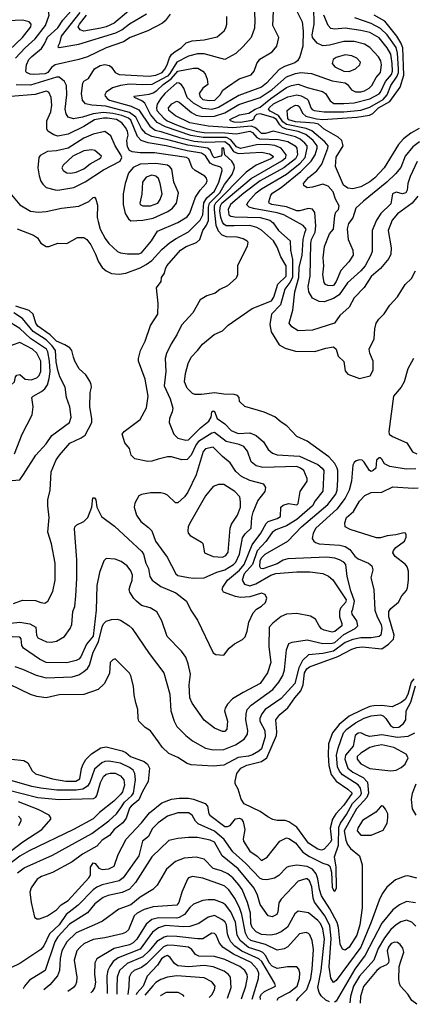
# Model space of a CAD drawing. Extents: x 501367 to 657802, y 482273 to 547541.
# Tile 10 of 256: x 514533 to 517547, y 487326 to 494870. Entities that reach past the tile are written whole.
import ezdxf

# ---------------------------------------------------------------- set-up
doc = ezdxf.new("R2010")
doc.units = 0

msp = doc.modelspace()

# ---------------------------------------------------------------- linework, layer by layer
at = {"layer": '0CON20XD'}
for points in [[(516327.5, 494985), (516334.1, 494865), (516330.9, 494805), (516305.5, 494735), (516245, 494665.5), (516188.7, 494611.3), (516105, 494564.5), (515945, 494608.4), (515895, 494608.1), (515825, 494591.9), (515735, 494544.8), (515683.1, 494456.9), (515665, 494438.9), (515545, 494373.9), (515475, 494370.2), (515375, 494375.6), (515305, 494367.4), (515242.5, 494347.5), (515195.5, 494315), (515185.4, 494295), (515188.8, 494285), (515204.6, 494265), (515221.5, 494255), (515386.9, 494206.9), (515445, 494179.8), (515528.7, 494055), (515571.3, 494025), (515613.4, 494013.4), (515757.1, 493967.1), (515870.2, 493940.2), (515955, 493932.1), (516105, 493936.9), (516134.9, 493914.9), (516171, 493861), (516205, 493845.5), (516385, 493855.5), (516445, 493842.3), (516473.2, 493825), (516471.1, 493815), (516456.9, 493805), (516343.3, 493756.7), (516267.3, 493702.7), (516032.4, 493465), (516023.3, 493445), (516021, 493415), (516036.1, 493295), (516051.5, 493251.5), (516081.3, 493221.3), (516115, 493209.3), (516195, 493206.4), (516244.7, 493194.7), (516276, 493175), (516280, 493165), (516276, 493135), (516202, 492985), (516200, 492915), (516189.3, 492890.7), (516125, 492830.8), (516065.8, 492804.2), (516030, 492775), (515965, 492754), (515915.8, 492724.2), (515860, 492625), (515771.4, 492528.6), (515735.6, 492455), (515692.6, 492387.4), (515657.3, 492312.7), (515646.9, 492275), (515651.6, 492175), (515638.8, 492065), (515684.1, 491964.1), (515705.4, 491895), (515700.5, 491865), (515680, 491815), (515677.7, 491785), (515713.6, 491695), (515745, 491664.7), (515805, 491647.5), (515825, 491652.3), (515918, 491742), (515982.5, 491795), (515999.5, 491825), (516004.5, 491865), (516015, 491874.2), (516025, 491867.5), (516045.6, 491815), (516104.3, 491774.3), (516153, 491723), (516205, 491700), (516295, 491704.1), (516343.9, 491683.9), (516399.5, 491635), (516435, 491577.5), (516468.1, 491548.1), (516505, 491535.4), (516675, 491525.2), (516815, 491461.4), (516849.2, 491435), (516862.2, 491415), (516855, 491258.8), (516796.7, 491183.3), (516774.7, 491145), (516655, 491041.9), (516575, 490991.6), (516495, 490961.2), (516465, 490941.4), (516416.8, 490873.2), (516350.5, 490799.5), (516314.6, 490695), (516252, 490625), (516235.9, 490575.9), (516254.5, 490544.5), (516295, 490532.3), (516342.2, 490547.8), (516455.1, 490614.9), (516495, 490627.4), (516655, 490640), (516755, 490638.9), (516855, 490626.7), (516896.3, 490606.3), (516929.6, 490579.6), (517032.1, 490425), (517027.7, 490405), (516989.8, 490360.2), (516980.6, 490335), (516981.9, 490295), (516999.1, 490245), (516998.5, 490225), (516945, 490182.6), (516925, 490178.6), (516865, 490191.9), (516845, 490203.5), (516826, 490225), (516797.2, 490277.2), (516760.8, 490300.8), (516655, 490319.3), (516575, 490314.6), (516535, 490296.5), (516472.3, 490247.7), (516442.5, 490215), (516440, 490065), (516456.7, 489945), (516430.9, 489865), (516375, 489784.5), (516245, 489716.4), (516162.2, 489667.8), (516124, 489625), (516106, 489595), (516102, 489575), (516124.3, 489495), (516120, 489435), (516105, 489416), (516085, 489416), (516025, 489441.2), (515945, 489504), (515853, 489633), (515836.5, 489675), (515830.9, 489775), (515840.5, 489855), (515823.3, 489935), (515805, 489986.2), (515772, 490032), (515661.4, 490145), (515620.8, 490265), (515583, 490333), (515533.2, 490363.2), (515465, 490381.1), (515426.9, 490415), (515406, 490436), (515375.4, 490485), (515371.6, 490505), (515378.4, 490531.6)], [(514501.1, 494575), (514575, 494655.7), (514651.9, 494725), (514730.5, 494825), (514757.8, 494905), (514752.7, 494932.7), (514737.1, 494947.1), (514655, 494959.2), (514465, 494931.2)], [(515686.5, 494913.5), (515648.1, 494861.9), (515626.5, 494843.5), (515515, 494786.2), (515378.6, 494735), (515328.8, 494701.2), (515196, 494655), (515053.2, 494586.8), (514985.3, 494564.7), (514804.8, 494525.2), (514776.2, 494503.8), (514748.1, 494465), (514729.4, 494455), (514640.5, 494450.5), (514613.5, 494453.5), (514585.8, 494465), (514579.2, 494475), (514584.6, 494525), (514603.3, 494565), (514625, 494589.6), (514699.6, 494650.4), (514723.4, 494686.6), (514745, 494736), (514825, 494809.2), (514864.4, 494865.6), (514924.3, 494935)], [(514992.4, 494925), (514851.8, 494745), (514838.5, 494691.5), (514824.5, 494665), (514835, 494656.2), (514985, 494681.6), (515270.2, 494769.8), (515315, 494792.4), (515375, 494838), (515505, 494914.1)], [(515365.4, 494935), (515256.4, 494843.6), (515195, 494815.2), (515154.8, 494804.8), (515025, 494782.1), (514995, 494793.2), (514981.9, 494815), (514990.2, 494835), (515045.2, 494905)], [(516185.5, 489315), (516252.3, 489357.7), (516277.2, 489395), (516279.7, 489425), (516264.8, 489505), (516267.3, 489552.7), (516275.9, 489585), (516305, 489617.1), (516471, 489739), (516516.6, 489793.4), (516548.6, 489845), (516561.2, 489888.8), (516576.7, 490043.3), (516595, 490090), (516618.5, 490101.5), (516735, 490118.8), (516855, 490091.7), (516925, 490093), (516945, 490099.5), (517015, 490159.3), (517102, 490205), (517122.7, 490225), (517114.7, 490265), (517079.2, 490315), (517076, 490335), (517083.2, 490355), (517096.6, 490415), (517068.1, 490495), (517040, 490605), (517031.5, 490695), (517015, 490713.8), (516980.6, 490730.6), (516945, 490744.7), (516885, 490751.2), (516585, 490738.2), (516550.6, 490729.4), (516505, 490701.6), (516395, 490662.5), (516378.9, 490665), (516371.2, 490681.2), (516375, 490724.5), (516385, 490746.4), (516411.8, 490775), (516585, 490873.6), (516691.8, 490985), (516892.8, 491155), (516954.8, 491235.2), (516963.6, 491265), (516969.7, 491345), (516970, 491415), (516964.7, 491435), (516945, 491468.8), (516899.8, 491519.8), (516735, 491640), (516655, 491677.1), (516579.5, 491759.5), (516535, 491785.8), (516486.6, 491826.6), (516405, 491864.2), (516255.9, 491905.9), (516216.7, 491945), (516213.3, 491975), (516201.2, 491991.2), (516175, 491999.2), (516095, 492000), (516025, 492011.3), (515925, 491999.5), (515875, 491999.2), (515855, 492005.8), (515815, 492048), (515795.6, 492095), (515801.7, 492158.3), (515822.5, 492235), (515845.3, 492284.7), (515894.3, 492335), (515931.9, 492385), (516022, 492458), (516085, 492487.5), (516129.7, 492530.3), (516313.2, 492656.8), (516461.2, 492715), (516480, 492745), (516508.4, 492845), (516573.8, 492905), (516572.6, 492985), (516532.5, 493052.5), (516505, 493127.3), (516476, 493175), (516385, 493258.8), (516348.7, 493278.7), (516295, 493292.3), (516175, 493290.2), (516115, 493291.9), (516095, 493304.3), (516085, 493318.8), (516072.2, 493355), (516065.6, 493405), (516071, 493445), (516081.7, 493465), (516305.9, 493654.1), (516541.3, 493788.7), (516570.9, 493815), (516572.4, 493835), (516534.6, 493885), (516486.9, 493906.9), (516425, 493914.2), (516347.3, 493912.7), (516223.1, 493883.1), (516193.2, 493895), (516150.5, 493950.5), (516117, 493967), (515937.2, 493967.2), (515842.7, 493982.7), (515650.2, 494050.2), (515585, 494083.2), (515535, 494143.2), (515491.2, 494231.2), (515468.6, 494248.6), (515412.5, 494275), (515410, 494285), (515525, 494300.7), (515555, 494310.2), (515582.3, 494327.7), (515630.7, 494375), (515693.5, 494416.5), (515745, 494476.7), (515865, 494499.1), (515898, 494498), (515935, 494476.9), (515954.3, 494455), (515968.6, 494415), (515973.8, 494375), (515935, 494345.6), (515906.8, 494305), (515915, 494280), (515935, 494259.5), (515985, 494251), (516027.1, 494255), (516068.5, 494295), (516088.8, 494331.2), (516125, 494356.4), (516213.9, 494416.1), (516305, 494446.7), (516327.5, 494475), (516349.5, 494535), (516371.5, 494568.5), (516465.8, 494625), (516503.2, 494666.8), (516516, 494735), (516470.9, 494825), (516475.4, 494934.6)], [(516654.4, 494935), (516696.3, 494855), (516703.7, 494783.7), (516702.2, 494667.8), (516678.5, 494585), (516660, 494555), (516639.3, 494540.7), (516559.5, 494510.5), (516520.7, 494489.3), (516422.8, 494385), (516385, 494353.5), (516210.8, 494289.2), (516055, 494197.5), (516005, 494182.3), (515935, 494189.8), (515865, 494230.9), (515816.2, 494275), (515788.8, 494345), (515771.1, 494371.1), (515755, 494385.3), (515735, 494385.7), (515645, 494305.3), (515611.1, 494265), (515586.8, 494223.2), (515579.8, 494195), (515583, 494175), (515635.5, 494115.6), (515663.1, 494095), (515734.9, 494064.9), (515815, 494033.7), (515893.3, 494013.3), (515945, 494005.1), (516105, 494003.7), (516193.9, 493996.1), (516295, 494017.3), (516315, 494005.8), (516348.7, 493968.7), (516368.1, 493958.1), (516515, 493953.4), (516585, 493936.4), (516642, 493905), (516655.2, 493885), (516661.1, 493835), (516646, 493805), (516555.7, 493734.3), (516374.8, 493635), (516249.9, 493540.1), (516146.9, 493455), (516129.4, 493415), (516135, 493374.6), (516150, 493365), (516180.1, 493360.1), (516375, 493355.5), (516449.4, 493335), (516473.8, 493313.8), (516515.4, 493255), (516604.3, 493175), (516606.9, 493105), (516622.1, 493032.1), (516621.1, 492895), (516602.4, 492857.6), (516562.7, 492805), (516529, 492685), (516461.6, 492615), (516447.5, 492535), (516459.1, 492479.1), (516520.2, 492380.2), (516564.6, 492354.6), (516645, 492329.4), (516792.9, 492327.1), (516876.4, 492353.6), (516935, 492362.9), (516955.5, 492345), (516971.3, 492291.3), (517015, 492252.5), (517025, 492180), (517045, 492153.3), (517135, 492122), (517217.7, 492142.3), (517240, 492185), (517240, 492255), (517214.2, 492315), (517210, 492345), (517247.1, 492425), (517252.1, 492502.1), (517263.5, 492545), (517284, 492576), (517323.8, 492616.2), (517366, 492684), (517425, 492748), (517485, 492841.2), (517533, 492887), (517562.7, 492947.3)], [(517582.3, 493517.7), (517538.7, 493465), (517425, 493381.6), (517385.3, 493335), (517353.5, 493255), (517376.5, 493123.5), (517375.4, 493075), (517359.1, 493040.9), (517296.5, 492965), (517225, 492901.5), (517170.4, 492819.6), (517095, 492740), (517055, 492668.1), (516985, 492604), (516944.5, 492545.5), (516775, 492490.5), (516665, 492487.1), (516616.9, 492516.9), (516596.9, 492545), (516625.4, 492644.6), (516639.3, 492785), (516670.5, 492895), (516672.8, 492975), (516697.1, 493062.9), (516703.8, 493186.2), (516717.3, 493237.3), (516726.1, 493265), (516704.7, 493294.7), (516554.6, 493375), (516505, 493390.4), (516322.6, 493422.6), (516290.9, 493435), (516273, 493453), (516281.4, 493475), (516343.8, 493545), (516385, 493575.2), (516575, 493686), (516679.4, 493770.6), (516719.2, 493815), (516735.2, 493885), (516733, 493905), (516715.7, 493925), (516679.7, 493955), (516645, 493972.9), (516475, 494016.6), (516415, 493999.5), (516385, 493997.7), (516355.7, 494025.7), (516334.4, 494044.4), (516305, 494053.6), (516165, 494042.5), (515975, 494055.5), (515835, 494079.4), (515725, 494133.9), (515674.2, 494175), (515673.4, 494195), (515698.5, 494225), (515735, 494246.7), (515755, 494239), (515848.5, 494158.5), (515885, 494137.8), (515935, 494129.3), (516025, 494132.4), (516102.6, 494157.4), (516210.4, 494219.6), (516375, 494273.7), (516465.2, 494335), (516575, 494433.4), (516645, 494459.1), (516684.8, 494464.8), (516767.1, 494457.1), (516925, 494402.4), (517025, 494387), (517041.8, 494375), (517073.3, 494333.3), (517105, 494317.8), (517145, 494317), (517174, 494326), (517209.6, 494345), (517230.5, 494365), (517262.9, 494427.1), (517295.4, 494465), (517302.9, 494525), (517297.1, 494555), (517281.3, 494585), (517215, 494656.8), (517172.4, 494682.4), (517095, 494704.2), (517015, 494702.2), (516906, 494674), (516855, 494670.5), (516809.8, 494689.8), (516774.1, 494734.1), (516772.1, 494755), (516789, 494835), (516785.8, 494964.2)], [(517576.6, 493783.4), (517521.8, 493668.2), (517505.3, 493615), (517500.4, 493565), (517490.8, 493545), (517465, 493536.5), (517415, 493549.2), (517387.1, 493535), (517375, 493459.4), (517297.7, 493385), (517265, 493335.6), (517232.2, 493255), (517231.3, 493095), (517221.6, 493065), (517177.2, 492985), (517144.1, 492945), (517042.2, 492855), (516978.4, 492761.6), (516936.5, 492733.5), (516865, 492708.2), (516825, 492712), (516775, 492737.3), (516745.7, 492785.7), (516741.8, 492825), (516757.4, 492905), (516761.2, 493155), (516767.7, 493185), (516796.5, 493243.5), (516801.3, 493291.3), (516792.4, 493392.4), (516775, 493418.9), (516745, 493423.4), (516676, 493405), (516655, 493405.2), (516575, 493436.7), (516464.2, 493455), (516443.1, 493465), (516440, 493475), (516456.2, 493525), (516470.7, 493545), (516534.3, 493585.7), (516685, 493707.5), (516764.5, 493785.5), (516796, 493834), (516811.2, 493885), (516810.2, 493905), (516780.6, 493945), (516725, 493989.7), (516665, 494013.2), (516575, 494031.2), (516544.6, 494044.6), (516524.5, 494064.5), (516499.5, 494105), (516475, 494120.9), (516375, 494149.1), (516345.5, 494144.5), (516331.1, 494128.9), (516322.1, 494105), (516311.2, 494098.8), (516225, 494082.2), (516174.5, 494085), (516147.3, 494095), (516142.9, 494105), (516215, 494142.6), (516286.5, 494153.5), (516335.7, 494185), (516375, 494200), (516455, 494267.7), (516575, 494350.4), (516615, 494366.3), (516665, 494376.5), (516735, 494351.5), (516851.1, 494321.1), (516874, 494304), (516909.1, 494249.1), (516939.5, 494229.5), (517015, 494227.7), (517095, 494234.5), (517215, 494263.8), (517285, 494302), (517296.3, 494315), (517333.9, 494396.1), (517378.9, 494451.1), (517386.8, 494475), (517386.2, 494533.8), (517374.4, 494605), (517347.2, 494655), (517285, 494731.2), (517215, 494772), (517145, 494786.8), (517025, 494804.7), (516945, 494798.2), (516915, 494803.5), (516895, 494825.8), (516861.8, 494905)], [(517592.1, 494037.9), (517528.8, 494001.2), (517472.1, 493957.9), (517432.7, 493915), (517324.5, 493735.5), (517251.3, 493658.7), (517215, 493629.2), (517145, 493588.8), (517085, 493574.1), (517045, 493580.6), (517012.7, 493602.7), (516951.8, 493745), (516955, 493817.5), (517010.4, 493905), (516998.8, 493945), (516970.5, 493970.5), (516865, 494032.5), (516820.5, 494070.5), (516788.8, 494078.8), (516721.7, 494081.7), (516645, 494087.1), (516595, 494102.5), (516585, 494114.4), (516582.2, 494175), (516605.5, 494195), (516645, 494214.3), (516663.1, 494213.1), (516674.1, 494204.1), (516702.1, 494152.1), (516725, 494130.6), (516805, 494109.8), (516855, 494104.7), (517115, 494122.7), (517211.5, 494138.5), (517237.8, 494152.2), (517281.2, 494195), (517366.6, 494243.4), (517445.5, 494354.5), (517475.1, 494445), (517465.7, 494655), (517452.4, 494692.4), (517421.6, 494745), (517328.4, 494858.4), (517247.5, 494905)], [(514452.5, 494637.5), (514555.3, 494735), (514617.7, 494815), (514620, 494835), (514604.7, 494854.7), (514555, 494867.3), (514385, 494859.8)], [(514392.3, 490237.7), (514535, 490255.3), (514610.3, 490240.3), (514655.8, 490215), (514662.2, 490155), (514671.9, 490135), (514737.4, 490102.6), (514775, 490101.8), (514815, 490109.5), (514876, 490144), (514920, 490205), (514933.5, 490235), (514941.1, 490335), (514954.6, 490375.4), (514963.1, 490455), (514971.4, 490588.6), (514971.4, 490731.4), (514951.7, 490968.3), (514955.8, 490985), (514969.5, 491000.5), (515025, 491025.6), (515055.6, 491055), (515084.3, 491135), (515093.8, 491206.2), (515105, 491206.7), (515115, 491192.5), (515124, 491135), (515160, 491065), (515259.6, 490989.6), (515468.2, 490795), (515480.4, 490775), (515500, 490705), (515518.5, 490665), (515530.4, 490605), (515546.5, 490575), (515615, 490527.7), (515728.1, 490478.1), (515809.4, 490415), (515844.4, 490345), (515895, 490270), (516015, 490019.2), (516035, 490005.7), (516095, 490002), (516137.1, 490055), (516178.8, 490088.8), (516239.6, 490120.4), (516258.8, 490141.2), (516274.4, 490185.6), (516288.2, 490255), (516320, 490325), (516345.3, 490354.7), (516385, 490377.7), (516415.2, 490404.8), (516425, 490437.5), (516412, 490465), (516385, 490476.5), (516295, 490449.5), (516225, 490443), (516185, 490450), (516094.5, 490484.5), (516083.2, 490505), (516087.3, 490522.7), (516123.9, 490575), (516215, 490653.3), (516251.2, 490695), (516313.8, 490846.2), (516378.9, 490935), (516419.8, 491010.2), (516435.6, 491024.4), (516505, 491048.4), (516528.8, 491065), (516533.8, 491135), (516551.2, 491151.2), (516592.5, 491162.5), (516655, 491151.9), (516665, 491164.2), (516681.8, 491255), (516733.8, 491335), (516733.1, 491355), (516707.7, 491415), (516682.1, 491435), (516655, 491445.7), (516395, 491439.7), (516342.7, 491452.7), (516305, 491481.9), (516277.3, 491565), (516249.3, 491599.3), (516214.8, 491614.8), (516115, 491638.1), (516025, 491707), (516005, 491703.3), (515901.6, 491638.4), (515884.3, 491615), (515845, 491533.6), (515815, 491500.9), (515775, 491498.6), (515695, 491520), (515665, 491520), (515593, 491503), (515545, 491487.1), (515515, 491485.7), (515415, 491506.7), (515386.7, 491535), (515373.6, 491583.6), (515337.3, 491627.3), (515317.1, 491695), (515332.9, 491715), (515455, 491807.8), (515503.5, 491896.5), (515517.5, 491985), (515494.4, 492115), (515442, 492255), (515442.5, 492275), (515457.8, 492335), (515493.3, 492406.7), (515533.4, 492526.6), (515589.6, 492615), (515593.2, 492695), (515580, 492815), (515615.9, 492864.1), (515620, 492895), (515640.7, 492929.3), (515649.8, 492960.2), (515658.9, 492985), (515763.8, 493105), (515806.6, 493133.4), (515886.5, 493163.5), (515912.9, 493187.1), (515936.4, 493255), (515963.9, 493296.1), (515977.7, 493332.3), (515979.5, 493435), (515986.7, 493465), (516066, 493545), (516102.3, 493607.7), (516160.8, 493685), (516178, 493735), (516175.3, 493755), (516157.6, 493787.6), (516104, 493835), (516095, 493885.6), (516080, 493885), (516080, 493835), (516072, 493825), (516025, 493812.7), (516011.7, 493825), (515995, 493869.1), (515974.8, 493884.8), (515820.1, 493910.1), (515678.5, 493948.5), (515546, 493976), (515499.1, 493999.1), (515465, 494036.4), (515422.3, 494122.3), (515375, 494158.9), (515191.8, 494208.2), (515086.7, 494216.7), (515036.9, 494226.9), (515015, 494253.8), (515006.8, 494305), (515015.8, 494385), (515025, 494398.8), (515059.5, 494420.5), (515106.8, 494493.2), (515149.7, 494520.3), (515185, 494528), (515219.7, 494519.7), (515236.6, 494506.6), (515263.6, 494465), (515295, 494450.8), (515525, 494437.2), (515575, 494445.2), (515623.3, 494465), (515645, 494490.8), (515662.4, 494525), (515681.3, 494578.7), (515696.5, 494603.5), (515722.5, 494627.5), (515768.5, 494655), (515806.9, 494693.1), (515852.7, 494707.3), (515945, 494715.3), (516045, 494739.2), (516098.8, 494785), (516112.7, 494807.3), (516120, 494835), (516120, 494895)], [(517595, 493934.7), (517543.6, 493896.4), (517484.5, 493825.5), (517451, 493739), (517410.8, 493689.2), (517344.6, 493625), (517165, 493480.7), (517106.2, 493425), (517085, 493352.5), (517051.7, 493308.3), (517041.7, 493268.3), (517048.6, 493185), (517084.3, 493105), (517085.6, 493065), (517054.4, 493015), (516991.9, 492948.1), (516955, 492863.5), (516936.2, 492835), (516925, 492830.9), (516892.5, 492835), (516875, 492841.2), (516865, 492856.7), (516854.7, 492915), (516861.8, 492985), (516857.3, 493045), (516868.1, 493131.9), (516905, 493230), (516936.7, 493265), (516945, 493370), (516953.8, 493395), (516973.6, 493416.4), (516978.8, 493445), (516951.5, 493495), (516932.1, 493552.1), (516896.1, 493596.1), (516855, 493610.4), (516775, 493587.3), (516735, 493582.5), (516709.4, 493599.4), (516705.7, 493615), (516745, 493660), (516808.3, 493711.7), (516845.5, 493764.5), (516893.5, 493885), (516894.3, 493905), (516870.3, 493935), (516769.5, 494019.5), (516726.4, 494036.4), (516575, 494066.4), (516548.7, 494088.7), (516515, 494137.4), (516450.8, 494169.2), (516439.4, 494185), (516443.2, 494195), (516475.3, 494225), (516585, 494280.4), (516655, 494294.8), (516687.5, 494287.5), (516731.2, 494265), (516740.8, 494255), (516761.1, 494195), (516772.4, 494182.4), (516787.5, 494175), (516863.5, 494163.5), (517015.1, 494164.9), (517145, 494177.1), (517215, 494200.8), (517315, 494258.1), (517345.7, 494294.3), (517375.8, 494365), (517423.6, 494436.4), (517433, 494465), (517432.6, 494495), (517426.9, 494615), (517416.8, 494656.8), (517345.8, 494755), (517295, 494802.1), (517225, 494842.2), (517100, 494885)], [(517055, 494473.5), (517105, 494493.1), (517136.7, 494525), (517142.2, 494545), (517115.7, 494575), (517075, 494594.6), (517025, 494601.8), (516955, 494581.5), (516933.8, 494566.2), (516925.4, 494535), (516945, 494509.5), (517015, 494475.5), (517055, 494473.5)], [(515502.2, 492995), (515545, 493026), (515621.7, 493108.3), (515680.6, 493159.4), (515730.9, 493195), (515825, 493244.8), (515916.1, 493335), (515935.4, 493375), (515942.2, 493467.8), (515965.3, 493504.7), (516025, 493557.6), (516057.8, 493625), (516083.4, 493715), (516080.1, 493730.1), (516070, 493740), (516015, 493757.6), (515991.7, 493771.7), (515955, 493827.2), (515925, 493847.7), (515815, 493866.1), (515655, 493904.9), (515516.2, 493926.2), (515463.5, 493943.5), (515435, 493976), (515385, 494099.3), (515365.1, 494115.1), (515315, 494135.3), (515245, 494152.5), (515175, 494159.8), (515095, 494150.1), (515013, 494123), (514945, 494110), (514905, 494123.1), (514888.4, 494148.4), (514880, 494185), (514893.1, 494295), (514890.6, 494365), (514876.8, 494396.8), (514835, 494429.7), (514815, 494431.1), (514615, 494368.4), (514505, 494371)], [(515354.7, 493944.8), (515362.9, 493985), (515357.8, 494015), (515343.2, 494045), (515315, 494080.9), (515274.6, 494105), (515205, 494115.7), (515175, 494116.4), (515105, 494103.9), (515025, 494050.8), (514905, 493994.2), (514825, 493977.5), (514795, 493987.1), (514748.6, 494015), (514740, 494035), (514740, 494095), (514770.3, 494165), (514778.4, 494215), (514775.3, 494275), (514755.2, 494315.2), (514735, 494322.8), (514652.5, 494297.5), (514465, 494283.1)], [(514825, 493564.2), (514948.6, 493585), (515035, 493627.5), (515175, 493718.8), (515303.3, 493786.7), (515314.7, 493815), (515308.4, 493835), (515264, 493905), (515230.6, 493980.6), (515185, 494013.1), (515095, 493994.1), (515025, 493963.9), (514905, 493884.8), (514815, 493864.8), (514745, 493860.4), (514689.8, 493830.2), (514680.9, 493815), (514671.8, 493735), (514681.2, 493675), (514695, 493634), (514709.5, 493609.5), (514735.3, 493585.3), (514803.8, 493566.2), (514825, 493564.2)], [(514456.7, 493545), (514535, 493452.9), (514615, 493402.5), (514675, 493396.2), (514735, 493400), (514853.1, 493426.9), (514985, 493442.5), (515063.7, 493476.3), (515095, 493508.8), (515105, 493510), (515115.5, 493495.5), (515128.5, 493448.5), (515127.1, 493355), (515133.1, 493325), (515150, 493265), (515187.9, 493195), (515215.3, 493155.3), (515281.4, 493095), (515305, 493084.6), (515357.5, 493077.5), (515445, 493077.5), (515465, 493082.9), (515542.9, 493175), (515589.5, 493250.5), (515745, 493317.2), (515815, 493360.8), (515835, 493387.5), (515879.2, 493510.8), (515915.2, 493564.8), (515960.9, 493615), (515968.5, 493635), (515964.4, 493655), (515950.8, 493670.8), (515876, 493715), (515852.9, 493735), (515827.5, 493805), (515809.2, 493815), (515565, 493850), (515455, 493850.2), (515395, 493857.8), (515375, 493869.3), (515357.5, 493895), (515354.7, 493944.8)], [(514925.4, 493695.4), (514965, 493702.9), (515025, 493727.3), (515073.5, 493766.5), (515142.5, 493805), (515155.5, 493815), (515158.2, 493825), (515108.3, 493868.3), (515085, 493873.3), (515025, 493865.8), (514938.8, 493825), (514866.7, 493755), (514855.6, 493735), (514865.8, 493715), (514895, 493697.3), (514925.4, 493695.4)], [(515385, 493330), (515475, 493334.6), (515555, 493350.8), (515668.3, 493401.7), (515703.8, 493425), (515734, 493465), (515750, 493545), (515712.8, 493625), (515698.2, 493725), (515683.6, 493743.6), (515665, 493754.7), (515575, 493767.7), (515456.4, 493763.6), (515401.5, 493738.5), (515366.5, 493693.5), (515340.4, 493615), (515324.6, 493535), (515325.4, 493455), (515340.5, 493385), (515365, 493344.2), (515385, 493330)], [(515535, 493443.6), (515590.5, 493465), (515608, 493492), (515622.9, 493535), (515608.7, 493615), (515595, 493652.5), (515575, 493671.2), (515545, 493677.9), (515501.1, 493665), (515472.3, 493625), (515467.4, 493532.6), (515452.7, 493465), (515456.7, 493455), (515475, 493445.4), (515535, 493443.6)], [(514515, 493268.2), (514640, 493220), (514668.8, 493198.8), (514695, 493158.6), (514735, 493131.4), (514755, 493131.9), (514825, 493158), (514895, 493155.6), (514975, 493200.6), (515025, 493201.1), (515047.5, 493185), (515076.7, 493145), (515113.9, 493075), (515135.5, 493015), (515165, 492972.9), (515194, 492945), (515236.3, 492926.3), (515295, 492920.5), (515345, 492928.1), (515455, 492969.1), (515502.2, 492995)], [(514485, 490396.5), (514555, 490422.5), (514655, 490420), (514695, 490404), (514725, 490400), (514749.2, 490415), (514788, 490488), (514805.6, 490575), (514805.6, 490705), (514777.8, 490855), (514749.5, 490945), (514759.3, 491055), (514748.2, 491145), (514749.7, 491190.3), (514765.6, 491265), (514774.4, 491405), (514812.4, 491497.6), (514836.7, 491535), (514916.7, 491625), (515005, 491666), (515034.3, 491685.7), (515086.1, 491785), (515086.2, 491815), (515070, 491905), (515073.1, 492015), (515083.1, 492055), (515081.4, 492075), (515071.3, 492101.3), (515039.6, 492149.6), (514989.2, 492195), (514954.6, 492254.6), (514944.3, 492285.7), (514933.1, 492335), (514916.8, 492356.8), (514879.6, 492379.6), (514815, 492406.2), (514766.7, 492456.7), (514671.9, 492521.9), (514656.3, 492545), (514637.5, 492615), (514605, 492642), (514503.3, 492675)], [(514492.9, 491545), (514551.1, 491695), (514627.4, 491842.6), (514637.5, 491905), (514625.6, 491975), (514635, 491986.2), (514699.7, 492020.3), (514725, 492043.1), (514745, 492072.9), (514759.8, 492120.2), (514766, 492175), (514761.1, 492255), (514748.6, 492325), (514739, 492345), (514616.5, 492426.5), (514535, 492504.8), (514400.4, 492585)], [(514445, 491337.2), (514535, 491345.7), (514563.3, 491386.7), (514657.3, 491535), (514735, 491619.4), (514778.9, 491685), (514914.4, 491785), (514928.2, 491825), (514918, 491905), (514891.2, 491975), (514880, 492055), (514839.7, 492135), (514825, 492184.2), (514812.3, 492247.7), (514806.5, 492335), (514781.3, 492371.3), (514735, 492418.6), (514635, 492482.4), (514555, 492579.8), (514487.8, 492625)], [(514465, 492070), (514492.5, 492095), (514500, 492135), (514512.3, 492147.7), (514535, 492150.8), (514575.5, 492115.5), (514622.2, 492112.2), (514665, 492127.4), (514681.6, 492145), (514696.1, 492175), (514695.2, 492255), (514665, 492314.6), (514631.2, 492345), (514535, 492396), (514474.6, 492375.4), (514454, 492355), (514444, 492335), (514449.5, 492245), (514440, 492175), (514440, 492105), (514449.3, 492079.3), (514465, 492070)], [(517547.5, 492275), (517505.4, 492194.6), (517477.5, 492095), (517455, 492055.8), (517395.3, 491984.7), (517358.9, 491715), (517363.1, 491695), (517386.5, 491676.5), (517497.4, 491627.4), (517540.4, 491560.4), (517575, 491544.6)], [(515865, 490590.5), (515945, 490593.5), (516043.4, 490636.6), (516105, 490656), (516169.7, 490695), (516186.8, 490713.2), (516217, 490775), (516240.2, 490899.8), (516259.7, 490930.2), (516304.6, 490975), (516310, 491055), (516321.9, 491098.1), (516357.3, 491182.7), (516412, 491255), (516418.8, 491285), (516401.7, 491311.7), (516295, 491339.6), (516230.4, 491370.4), (516189.1, 491409.1), (516145.5, 491475.5), (516085, 491524.5), (516015, 491594.5), (515955, 491581.5), (515937.1, 491562.9), (515883.8, 491383.8), (515820.9, 491249.1), (515795.5, 491215), (515745, 491167.5), (515725, 491168.1), (515666, 491226), (515645, 491238.1), (515615, 491245.6), (515534.4, 491245.6), (515465, 491232.5), (515445, 491221.2), (515414.2, 491165), (515410, 491135), (515428.6, 491075), (515460, 491025), (515520.3, 490980.3), (515545, 490953.8), (515572.5, 490875), (515661.7, 490751.7), (515727.5, 490625), (515745, 490612.1), (515825, 490595.4), (515865, 490590.5)], [(517565, 491430), (517492.7, 491427.3), (517367.4, 491447.4), (517326.8, 491466.8), (517305, 491503.8), (517295, 491513.8), (517285, 491513.8), (517263.8, 491495), (517260, 491435), (517240, 491415), (517225, 491409.2), (517212.5, 491415), (517170.6, 491480.6), (517155, 491494.2), (517135, 491496.9), (517110.2, 491489.8), (517093.4, 491476.6), (517083.5, 491456.5), (517074.7, 491335), (517055.7, 491265), (517026.2, 491205), (516960.5, 491119.5), (516799.3, 490975), (516779.6, 490935), (516773.3, 490895), (516784.3, 490875), (516797.5, 490865), (516825.3, 490855.3), (516985, 490843.8), (517025, 490833.6), (517060.8, 490810.8), (517100.4, 490760.4), (517125, 490738.8), (517202.9, 490705), (517228.1, 490685), (517236.7, 490655), (517222.5, 490595), (517245.7, 490505.7), (517252.1, 490345), (517269.3, 490295), (517301.4, 490235), (517305.6, 490204.4), (517297.3, 490155), (517285, 490143.1), (517225, 490134.4), (517145, 490133.8), (517085, 490121.8), (517025, 490098.2), (516935, 490033), (516855, 490013.9), (516745.3, 490004.7), (516698.3, 489961.7), (516671.1, 489905), (516640.3, 489785), (516535, 489670), (516412.1, 489585), (516387.7, 489552.3), (516372.9, 489515), (516372.4, 489495), (516410.3, 489425), (516412.4, 489375), (516385, 489284.7), (516365, 489266.2), (516315, 489237.1), (516285, 489227.2), (516205, 489216.2), (516095, 489158.2), (516015, 489151.8), (515845, 489162.2), (515815, 489171.4), (515745, 489216.9), (515675, 489247.5), (515625, 489296), (515595, 489338), (515535, 489421.2), (515495, 489446), (515445.8, 489495.8), (515440, 489515), (515438.8, 489585), (515421.2, 489635), (515408.6, 489698.6), (515404.2, 489765), (515385, 489842.5), (515372.7, 489862.7), (515265, 489972.5), (515245, 489966.7), (515226.7, 489945), (515219.5, 489860.5), (515178.7, 489781.3), (515135, 489739.2), (515025, 489701.1), (514835, 489698.5), (514735, 489675.6), (514665, 489685.6), (514615, 489700.6), (514457, 489777)], [(516085, 490753.3), (516110.8, 490765), (516128.3, 490791.7), (516144.1, 490975), (516156, 491004), (516201.5, 491075), (516222.7, 491135), (516224.6, 491175), (516217.5, 491215), (516180.6, 491255), (516095, 491307.8), (516055, 491308.9), (516015, 491294.3), (515955, 491222), (515832.6, 491007.4), (515823.1, 490985), (515820.8, 490955), (515824, 490935), (515837.3, 490917.3), (515925, 490868), (515935.8, 490855.8), (515948.8, 490785), (516015, 490757.9), (516085, 490753.3)], [(517550.6, 489819.4), (517531, 489795), (517505, 489701.2), (517485, 489662.4), (517455, 489639.8), (517385, 489605.8), (517304.8, 489615.2), (517245, 489613.9), (517215, 489608.9), (517155, 489583.5), (517056.5, 489533.5), (516980.1, 489469.9), (516927.8, 489405), (516898.8, 489321.2), (516893.9, 489235), (516898.9, 489155), (516917.2, 489087.2), (516956.6, 489036.6), (517046.7, 488975), (517078.8, 488945), (517015, 488853.1), (516952.9, 488785), (516928.2, 488745), (516911.1, 488675), (516920.3, 488585), (516910.3, 488565), (516865, 488514.7), (516845, 488508.4), (516815, 488514.7), (516745, 488560), (516655, 488682.7), (516595, 488723.3), (516565, 488733.4), (516505, 488734), (516472.3, 488742.3), (516431.9, 488761.9), (516373.5, 488803.5), (516251.7, 488861.7), (516227.9, 488897.9), (516206.7, 488975), (516182.5, 489015), (516182.9, 489035), (516196.2, 489095), (516225.4, 489135), (516272.3, 489157.7), (516385, 489185.8), (516425.2, 489215), (516499.4, 489385), (516502.5, 489415), (516493.8, 489505), (516523.7, 489546.3), (516585, 489597.8), (516639, 489675), (516685, 489727.2), (516703.8, 489775), (516714.4, 489865), (516732.7, 489897.3), (516753, 489913), (516968.4, 489991.6), (517075, 490047.1), (517115, 490061), (517155, 490064.8), (517305, 490049.2), (517357.8, 490085), (517394.7, 490125), (517401.2, 490155), (517359, 490295), (517360.2, 490335), (517375, 490359.5), (517432.5, 490407.5), (517458, 490455), (517494.2, 490495.8), (517503.3, 490516.7), (517509.5, 490575), (517509.5, 490645), (517499.4, 490679.4), (517487.1, 490695), (517407.2, 490757.2), (517390.5, 490785), (517396.1, 490803.9), (517411.9, 490825), (517480, 490875), (517492.9, 490905), (517492.3, 490922.3), (517486.7, 490935), (517475, 490938.8), (517414.3, 490924.3), (517345.6, 490914.4), (517295, 490900), (517265, 490900), (517064.5, 490964.5), (517024.4, 490984.4), (517022.9, 491015), (517034.4, 491055), (517088.1, 491101.9), (517135, 491182.5), (517174.7, 491225.3), (517225, 491248.8), (517305, 491250.6), (517389.8, 491290.2), (517545, 491280.5), (517585, 491283.5)], [(515378.4, 490531.6), (515395.3, 490575), (515396.5, 490615), (515385, 490646.9), (515355.3, 490685.3), (515310.2, 490720.2), (515265, 490738.1), (515195, 490741.2), (515176.2, 490725), (515143.5, 490635), (515124, 490536), (515119.3, 490345), (515095, 490145.8), (515044.2, 490085.8), (515000.9, 489989.1), (514985, 489970.9), (514965, 489960), (514895, 489943.1), (514735, 489944.7), (514685, 489969.6), (514561.4, 490055), (514550.6, 490075), (514545, 490126.2), (514535, 490140), (514475, 490142.5)], [(514495.2, 489915.2), (514555.2, 489895.2), (514658.2, 489848.2), (514735, 489828.1), (514935, 489834.8), (514985, 489851.2), (515025, 489875.3), (515051.2, 489898.8), (515066.5, 489923.5), (515096.1, 490025), (515137.6, 490102.4), (515165, 490219.5), (515175, 490241.8), (515195, 490260.7), (515235, 490275.4), (515278.3, 490278.3), (515305, 490270), (515368.3, 490228.3), (515394.7, 490204.7), (515524.1, 490014.1), (515636.5, 489865), (515683.3, 489703.3), (515689.3, 489575), (515715.4, 489495), (515737.5, 489455), (515805.5, 489385), (515855, 489344.6), (515955, 489289.3), (516015, 489276.3), (516095, 489278.1), (516185.5, 489315)], [(514372.9, 489215), (514565.2, 489195.2), (514595.2, 489175.2), (514629.1, 489115), (514655, 489090.8), (514785, 489053.2), (514887.5, 489035), (514964, 489036), (514993.3, 489055), (515006.2, 489133.8), (515018.2, 489165), (515038.9, 489201.1), (515083.8, 489246.2), (515155, 489291.2), (515195, 489299.1), (515318.2, 489268.2), (515345.4, 489255.4), (515382.5, 489225), (515487.4, 489187.4), (515512.1, 489165), (515526.1, 489135), (515517.2, 489032.8), (515473, 488957), (515446.3, 488893.7), (515385.5, 488845), (515375, 488829.6), (515348.1, 488751.9), (515323.9, 488716.1), (515256.2, 488665), (515220.9, 488619.1), (515164.6, 488585), (515122.8, 488537.2), (515015, 488475.5), (514935, 488418.5), (514784.2, 488335.8), (514698.8, 488305), (514666, 488285), (514621.7, 488218.3), (514611.9, 488185), (514620, 488105), (514646.7, 487995), (514665, 487980), (514685, 487980), (514745, 488004.4), (514815, 488050.5), (514851.8, 488088.2), (514905, 488122.5), (515063.3, 488295), (515074.4, 488315), (515075, 488377.5), (515095, 488410), (515111.2, 488405), (515138.3, 488368.3), (515165, 488358.2), (515216.5, 488363.5), (515257.1, 488385), (515287, 488473), (515347.6, 488592.4), (515465, 488717.5), (515525.8, 488794.2), (515621.2, 488868.8), (515695, 488896.9), (515755, 488906.7), (515825, 488905.3), (515865, 488898), (515954.3, 488865), (515971.4, 488845), (515981.4, 488785), (515988.1, 488775), (516105, 488688.9), (516125, 488688.2), (516145, 488695.6), (516185, 488746.4), (516215, 488752.7), (516231.4, 488745), (516243.5, 488725), (516257.3, 488665), (516243.5, 488595), (516245.5, 488575), (516295, 488499.5), (516351.1, 488461.1), (516385, 488429.2), (516426.9, 488453.1), (516524.7, 488575.3), (516575, 488602.7), (516595, 488596.7), (516645, 488563.6), (516702.2, 488492.2), (516752, 488458), (516855, 488406.4), (516895.4, 488395.4), (516908, 488385), (516919.6, 488339.6), (516925, 488223.3), (516935, 488200), (516945, 488193.8), (516958.9, 488215), (516956.1, 488376.1), (516943.1, 488455), (516974.6, 488545.4), (516976.1, 488683.9), (516988.3, 488715), (517035, 488781.4), (517081.4, 488865), (517141.5, 488925), (517151.2, 488945), (517141.3, 488981.3), (517125, 489006.8), (517004.3, 489085), (516981.4, 489111.4), (516965.5, 489145), (516958.3, 489235), (516971, 489289), (517013.1, 489405), (517037.9, 489435), (517105, 489482.4), (517171.9, 489518.1), (517225, 489536.5), (517295, 489544.2), (517315, 489537.4), (517337.3, 489517.3), (517371.4, 489461.4), (517395, 489448.1), (517435, 489450.2), (517472.9, 489477.1), (517489.3, 489505), (517491.8, 489575), (517529.2, 489640.8), (517564.6, 489765.4)], [(517556.7, 489403.3), (517505, 489377.6), (517425, 489370.3), (517305, 489391.1), (517215, 489378.9), (517185, 489385.3), (517145, 489406), (517125, 489402.9), (517102.5, 489385), (517085.3, 489305), (517027.7, 489235), (517021.9, 489205), (517046.8, 489135), (517085, 489103.7), (517163.4, 489063.4), (517197.2, 489027.2), (517203.5, 488945), (517190.2, 488909.8), (517111.9, 488825), (517018.6, 488655), (517029, 488585), (517041.8, 488551.8), (517065, 488520.8), (517134.4, 488465), (517154.6, 488394.6), (517155.3, 488065), (517138, 487935), (517113.5, 487855), (517055, 487764), (517025, 487740), (517005, 487748.5), (516987.9, 487787.9), (516973.4, 487915), (516963.7, 487953.7), (516907.9, 488057.9), (516845, 488158.2), (516827.8, 488205), (516816.5, 488286.5), (516803.8, 488325), (516775, 488362.7), (516735, 488383), (516655, 488392), (516595, 488382.7), (516575, 488373.5), (516517.7, 488312.3), (516485, 488291.8), (516425, 488280.3), (516395, 488281.6), (516375, 488289.4), (516265.1, 488405.1), (516165.3, 488495), (516099.7, 488589.7), (516025, 488652.5), (515899.8, 488709.8), (515879.5, 488729.5), (515853.9, 488775), (515825, 488794.2), (515745, 488792.7), (515665, 488768.6), (515592.6, 488717.4), (515548.4, 488671.6), (515518.9, 488611.1), (515474.5, 488575), (515446.3, 488465), (515325.1, 488294.9), (515295, 488271.7), (515165, 488240.6), (515125, 488224.3), (515095, 488203.8), (514980.3, 488085), (514888.7, 488015), (514836.1, 487933.9), (514760.2, 487865), (514717.3, 487775), (514695, 487747.1), (514535, 487638.2), (514465, 487606.2)], [(517375, 489115.6), (517415, 489120.8), (517455, 489140.8), (517485, 489166), (517508.6, 489215), (517493.4, 489243.4), (517398.8, 489295), (517305, 489314.3), (517250, 489305), (517215, 489294.1), (517145, 489250.3), (517116.6, 489225), (517116.7, 489205), (517145, 489168.2), (517215, 489132.4), (517375, 489115.6)], [(514516.9, 488333.1), (514567.1, 488372.9), (514785, 488469.2), (515085, 488635.8), (515215, 488730.8), (515275, 488785.3), (515308.6, 488831.4), (515334.4, 488875.6), (515392.1, 488925), (515405.5, 488944.5), (515419.8, 489045), (515415.2, 489095), (515400.7, 489120.7), (515375, 489141.1), (515305, 489174.1), (515215, 489187.9), (515185, 489186.8), (515162.6, 489177.4), (515105, 489127.9), (515068.9, 489025), (515052, 488998), (515016.4, 488973.6), (514965, 488967.6), (514818.1, 488968.1), (514695, 488981), (514624.9, 488994.8), (514475, 489039.1)], [(514432.8, 488972.8), (514670.9, 488910.9), (514835, 488896.3), (515098.2, 488901.8), (515115, 488912.2), (515123.8, 488926.2), (515151.7, 489025), (515175, 489072.7), (515195, 489089.2), (515225, 489098), (515265, 489096), (515305, 489076.9), (515329.2, 489045), (515336.1, 489005), (515321.3, 488955), (515308.6, 488935), (515255, 488882.3), (515144.7, 488795.2), (515095, 488746.9), (514945.7, 488665), (514606.9, 488503.1), (514535, 488460.8), (514446.7, 488395)], [(517569.1, 488775), (517540, 488825), (517533.3, 488895), (517541.3, 488945), (517570, 489015)], [(514347.4, 488412.6), (514558.2, 488571.8), (514701.5, 488665), (514772, 488745), (514772, 488755), (514758, 488775), (514675, 488818.4), (514525, 488877.9)], [(517145, 488622.9), (517225, 488623.1), (517315, 488660.8), (517345.8, 488715), (517352.9, 488755), (517350.8, 488785), (517335, 488822.5), (517315, 488843.3), (517305, 488846.7), (517295, 488840), (517260.6, 488799.4), (517158, 488735), (517121.2, 488675), (517116.5, 488655), (517145, 488622.9)], [(514527.5, 488695), (514544.4, 488735), (514543.3, 488745), (514525, 488767.8)], [(517575, 488292.2), (517505, 488310.6), (517485, 488308.1), (517410.6, 488279.4), (517345.4, 488224.6), (517308.3, 488171.7), (517285.3, 488124.7), (517225, 487955.6), (517144.1, 487765), (516955, 487509.1), (516935, 487493.6), (516916.4, 487526.4), (516903.6, 487613.6), (516918.5, 487831.5), (516907.8, 487927.8), (516871.6, 488001.6), (516789.5, 488109.5), (516779.4, 488139.4), (516770.3, 488225), (516751, 488271), (516735, 488287.5), (516725, 488288.2), (516665, 488270.5), (516535, 488130.8), (516517.6, 488102.4), (516510.6, 488035), (516501.4, 488015), (516465, 487996.9), (516436.2, 488005), (516375, 488090), (516353.1, 488163.1), (516328, 488215), (516206.8, 488365), (516084.3, 488464.3), (516025, 488568), (515992, 488585), (515895, 488603.1), (515825, 488604.8), (515742.7, 488597.3), (515675, 488580), (515545.4, 488455), (515420.2, 488259.8), (515375, 488208.9), (515316.5, 488183.5), (515210.3, 488159.7), (515172.7, 488145), (515107.3, 488095), (515051.7, 488028.3), (514915, 487941.1), (514825, 487844.2), (514801.3, 487805), (514727.5, 487585), (514607.9, 487512.1), (514570.4, 487465), (514560.9, 487445)], [(516904.7, 487344), (516878.1, 487358.1), (516841.8, 487391.8), (516826.5, 487416.5), (516815.2, 487455), (516842.1, 487585), (516866.5, 487825), (516853.3, 487905), (516835.6, 487945), (516815, 487968.4), (516745, 488026.9), (516665, 488040), (516640.5, 488019.5), (516583.4, 487916.6), (516535, 487882.3), (516495, 487863.7), (516455, 487855.2), (516385, 487860.4), (516342.6, 487882.6), (516313.4, 487915), (516302.8, 487945), (516299.4, 488025), (516276.3, 488105), (516236.5, 488205), (516212.2, 488242.2), (516164.7, 488295), (516125.8, 488325.8), (516078.3, 488348.3), (516015, 488366.3), (515945, 488438.8), (515885, 488453.3), (515793.4, 488446.6), (515725, 488419.1), (515657.7, 488362.3), (515585, 488240), (515553.3, 488205), (515455, 488146.9), (515385, 488087.8), (515291.9, 488055), (515168.1, 487961.9), (515105, 487935.3), (514966.1, 487873.9), (514893.6, 487805), (514855.2, 487735), (514844, 487676), (514837.5, 487585), (514822.8, 487545), (514764.6, 487475), (514716.9, 487436)], [(516651.5, 487353.4), (516667.1, 487375), (516731.5, 487438.5), (516761.2, 487525), (516772.8, 487595), (516782.4, 487745), (516772.3, 487815), (516755, 487857.5), (516745, 487869.2), (516725.8, 487875.8), (516675, 487865.8), (516585, 487765.5), (516557.9, 487752.1), (516505, 487740), (516415, 487784.5), (516302.8, 487815), (516280.6, 487835), (516260.9, 487870.9), (516234.1, 488014.1), (516219.3, 488059.3), (516182.4, 488135), (516135, 488204), (516105, 488230.3), (516085, 488239.5), (515935, 488292.1), (515855.4, 488305.4), (515826.2, 488295), (515817.5, 488285), (515774.1, 488185.9), (515750.6, 488105), (515735, 488085.4), (515555, 488073.6), (515485, 488053.5), (515432.7, 488025), (515410, 488005), (515365, 487898), (515343.7, 487876.3), (515316.7, 487865), (515185, 487834.7), (515114.7, 487825.3), (515095, 487822), (515025, 487788.8), (514995, 487764.5), (514971.2, 487735), (514950, 487665), (514970, 487535), (514968.5, 487495), (514961.1, 487475), (514944.4, 487455), (514902.7, 487425.2)], [(516504, 487358.9), (516514.6, 487375), (516599.8, 487420.2), (516658.6, 487465), (516676.1, 487525), (516677.1, 487567.1), (516670.4, 487595), (516654.5, 487614.5), (516583.4, 487613.4), (516505, 487600), (516465, 487618.7), (516443.8, 487645), (516417.4, 487697.4), (516395, 487722.1), (516375, 487733.9), (516285, 487760.8), (516221, 487815), (516199.3, 487855), (516186, 487956), (516149.3, 488035), (516108.8, 488088.8), (516085, 488104.7), (516025, 488125.9), (515975, 488126.1), (515935, 488121.2), (515865, 488093.1), (515835, 488067.9), (515794.2, 488015), (515755, 487991.5), (515735, 487987), (515595, 487988.3), (515544, 487976), (515500.4, 487939.6), (515430.6, 487825), (515402.3, 487797.7), (515375, 487783.1), (515255.5, 487755), (515123.6, 487675), (515107.7, 487645), (515104.7, 487555), (515112.4, 487495), (515106.4, 487453.6), (515088.5, 487425), (515078.5, 487415)], [(517562.8, 488102.8), (517495, 488112.9), (517441.3, 488088.7), (517389.2, 488050.8), (517305, 487946.9), (517177.9, 487702.1), (517098.9, 487595), (516955, 487349.6), (516944.1, 487342.6)], [(516376, 487363.6), (516375.6, 487385), (516385, 487402.7), (516407, 487423), (516490.6, 487465), (516485.6, 487485), (516386, 487655), (516365, 487675.2), (516232.8, 487732.8), (516181.2, 487771.2), (516151, 487805), (516133.7, 487835), (516124.4, 487865), (516117.4, 487935), (516106.8, 487955), (516085, 487974), (516025, 488006.9), (515975, 487992.9), (515905, 487944.6), (515835, 487922.6), (515785, 487919.8), (515648.9, 487928.9), (515595, 487911.9), (515549.9, 487880.1), (515455, 487749.5), (515286.9, 487683.1), (515249.7, 487655), (515223.2, 487616.8), (515209.1, 487585), (515201.5, 487545), (515204, 487415), (515203.3, 487407.7)], [(517565.6, 487925), (517536.7, 487955), (517495, 487971.6), (517451.7, 487958.3), (517415, 487935.3), (517375, 487899.7), (517326, 487835), (517278.5, 487755), (517244.7, 487665), (517135, 487542.1), (517088.1, 487465), (517065.6, 487385), (517061.7, 487338.2)], [(516314.2, 487365.9), (516362.5, 487525), (516364.3, 487565), (516350.4, 487595), (516305, 487645.6), (516169.2, 487709.2), (516091.8, 487761.8), (516063.6, 487793.6), (516036.8, 487855), (516025, 487868.7), (516005, 487870.3), (515935, 487828.9), (515893.4, 487826.6), (515735, 487844.8), (515665, 487847.9), (515638.7, 487841.3), (515582.9, 487807.1), (515524.1, 487735), (515475, 487690), (515355, 487637.8), (515296.2, 487585), (515280.2, 487535), (515276, 487455), (515276.3, 487404.3)], [(516232.3, 487368.9), (516233.3, 487375), (516264.3, 487465), (516277.3, 487535), (516274.1, 487555), (516257.8, 487585), (516218.9, 487615), (516105, 487669.2), (516025, 487693.6), (515905, 487695.2), (515879, 487709), (515851.9, 487745), (515825, 487764), (515715.8, 487775.8), (515665, 487778.5), (515635, 487765.9), (515504.4, 487635.6), (515465, 487608.9), (515409.6, 487585), (515385.4, 487565), (515371.6, 487535), (515370, 487465), (515360.1, 487401.2)], [(517575, 487326.1), (517536, 487356), (517505, 487404.6), (517448.5, 487465), (517440, 487485), (517435.4, 487515), (517439.5, 487615), (517452.7, 487665), (517473.5, 487725), (517467.5, 487757.5), (517446.8, 487785), (517425, 487800.2), (517405, 487801.9), (517378, 487792), (517357.4, 487765), (517345.6, 487735), (517360, 487665), (517355.7, 487644.3), (517341.3, 487628.7), (517295, 487607.3), (517266.8, 487585), (517165, 487462.7), (517141.5, 487385), (517139.5, 487335.3)], [(516124.1, 487372.9), (516152.2, 487455), (516146.9, 487535), (516132.1, 487555), (516099, 487579), (516015, 487612.7), (515945, 487622.5), (515825, 487613.8), (515745, 487620.9), (515718, 487638), (515684.4, 487684.4), (515665, 487698.9), (515645, 487693.7), (515618.7, 487675), (515587.4, 487625), (515508.5, 487541.5), (515477.6, 487465), (515429, 487411), (515424.3, 487398.8)], [(515982.7, 487378.2), (516005, 487398), (516025, 487438), (516028.9, 487465), (516005, 487499.5), (515945, 487528.9), (515735, 487543.2), (515665, 487535.3), (515615, 487517.3), (515575, 487493.6), (515551.9, 487468.1), (515490.8, 487396.4)], [(515792.1, 487385.2), (515785, 487395.6), (515745.9, 487415.9), (515655, 487416.1), (515615, 487394.7), (515611.9, 487391.9)]]:
    msp.add_lwpolyline(points, dxfattribs=at)

doc.saveas('drawing.dxf')
